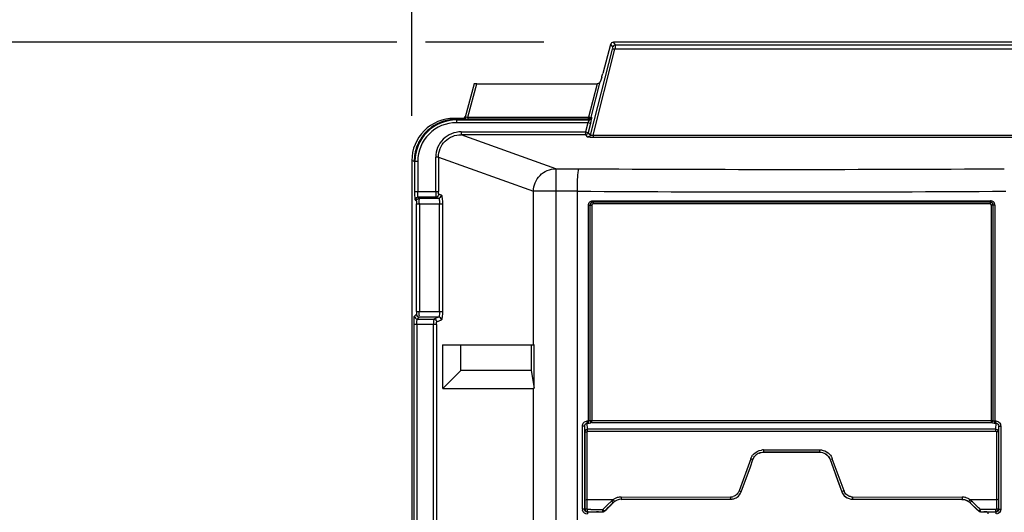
# Model space of a CAD drawing. Header units: inches. Extents: x 0 to 117, y 0 to 83.
# Tile 12 of 60: x 14.09 to 20.97, y 52.46 to 55.91. Entities that reach past the tile are written whole.
import ezdxf

# ---------------------------------------------------------------- set-up
doc = ezdxf.new("R2010")
doc.units = ezdxf.units.IN
doc.header["$LTSCALE"] = 6.431102
doc.header["$MEASUREMENT"] = 0
doc.layers.get('0').update_dxf_attribs({"linetype": 'CONTINUOUS'})
doc.styles.get("Standard").update_dxf_attribs({"font": 'txt', "width": 0.8})
doc.dimstyles.new('DIMSTYLE_1', dxfattribs={"dimtxt": 0.78125, "dimasz": 0.7, "dimexe": 0.18, "dimexo": 0.0625, "dimgap": 0.09, "dimtad": 1, "dimdec": 0, "dimzin": 4, "dimdsep": 46, "dimtxsty": 'STANDARD', "dimblk": '_FILLED', "dimblk1": '_FILLED', "dimblk2": '_FILLED', "dimcen": 0.09, "dimadec": 0, "dimazin": 0, "dimtfac": 1, "dimtdec": 0, "dimtofl": 0, "dimtmove": 0, "dimatfit": 3, "dimldrblk": '_FILLED', "dimfxl": 1, "dimtolj": 1, "dimtzin": 4, "dimarcsym": 0})

# ---------------------------------------------------------------- blocks, each defined once
blk = doc.blocks.new('_FILLED')
at = {"color": 0, "linetype": 'BYBLOCK'}
blk.add_solid([(0, 0), (-1, 0.1429), (-1, -0.1429)], dxfattribs=at)
blk = doc.blocks.new('*D13')
at = {"color": 7, "linetype": 'CONTINUOUS'}
for p, q in [((16.8292, 55.2334), (16.8292, 58.6933)), ((28.9765, 55.2334), (28.9765, 58.6933)), ((16.8292, 58.3183), (22.9029, 58.3183)), ((28.9765, 58.3183), (22.9029, 58.3183))]:
    blk.add_line(p, q, dxfattribs=at)
at = {"color": 7, "linetype": 'CONTINUOUS', "xscale": 0.7, "yscale": 0.7, "zscale": 0.7, "rotation": 180}
blk.add_blockref('_FILLED', (16.8292, 58.3183), dxfattribs=at)
at = {"color": 7, "linetype": 'CONTINUOUS', "xscale": 0.7, "yscale": 0.7, "zscale": 0.7}
blk.add_blockref('_FILLED', (28.9765, 58.3183), dxfattribs=at)
at = {"color": 7, "linetype": 'CONTINUOUS', "insert": (22.9029, 59.2949), "char_height": 0.78125, "width": 1.875, "attachment_point": 2, "line_spacing_factor": 0.9}
blk.add_mtext('309', dxfattribs=at)
blk = doc.blocks.new('*D14')
at = {"color": 7, "linetype": 'CONTINUOUS'}
for p, q in [((16.7258, 55.7473), (12.5676, 55.7473)), ((12.9426, 55.7473), (12.9426, 42.1076)), ((17.7519, 55.7473), (16.9258, 55.7473)), ((12.9426, 28.4678), (12.9426, 42.1076)), ((16.8122, 28.4678), (12.5676, 28.4678))]:
    blk.add_line(p, q, dxfattribs=at)
at = {"color": 7, "linetype": 'CONTINUOUS', "xscale": 0.7, "yscale": 0.7, "zscale": 0.7}
for p, rotation in [((12.9426, 55.7473), 90), ((12.9426, 28.4678), 270)]:
    blk.add_blockref('_FILLED', p, dxfattribs=dict(at, rotation=rotation))
at = {"color": 7, "linetype": 'CONTINUOUS', "insert": (11.9661, 42.1076), "char_height": 0.78125, "width": 1.875, "attachment_point": 2, "rotation": 90, "line_spacing_factor": 0.9}
blk.add_mtext('693', dxfattribs=at)

msp = doc.modelspace()

# ---------------------------------------------------------------- linework, layer by layer
at = {"color": 7, "linetype": 'CONTINUOUS'}
for p, q in [((18.2291, 55.6988), (18.076, 55.0994)), ((18.0949, 55.0984), (18.2481, 55.6982)), ((18.2179, 55.7327), (18.1634, 55.5296)), ((18.2179, 55.7327), (18.2322, 55.714)), ((18.2512, 55.7286), (18.2369, 55.7473)), ((27.5768, 55.7473), (18.2369, 55.7473)), ((27.5655, 55.6982), (18.2481, 55.6982)), ((18.2512, 55.7286), (27.5624, 55.7286)), ((18.1554, 55.5017), (18.1457, 55.4719)), ((17.2638, 55.4565), (17.2021, 55.2253)), ((17.2212, 55.2248), (17.2832, 55.4572)), ((17.2832, 55.4572), (18.1228, 55.4572)), ((18.1228, 55.4572), (18.0634, 55.2248)), ((18.0824, 55.2241), (18.1457, 55.4719)), ((17.1412, 55.2103), (17.1247, 55.2158)), ((17.1831, 55.2158), (17.1247, 55.2158)), ((17.1831, 55.2107), (17.1831, 55.2158)), ((17.2212, 55.2248), (17.2212, 55.2095)), ((17.2212, 55.2248), (18.0634, 55.2248)), ((18.0634, 55.2141), (18.0634, 55.2248)), ((18.0634, 55.2095), (18.0634, 55.2141)), ((18.0858, 55.2197), (18.0824, 55.2241)), ((17.1412, 55.2103), (17.1412, 55.1854)), ((17.1412, 55.2103), (17.1906, 55.2103)), ((17.1412, 55.2051), (18.0668, 55.2051)), ((18.0583, 55.1854), (17.1414, 55.1854)), ((18.0634, 55.2095), (17.2212, 55.2095)), ((18.0583, 55.1854), (18.0412, 55.1216)), ((18.0773, 55.1804), (18.0583, 55.1854)), ((18.0773, 55.1804), (18.0602, 55.1165)), ((18.0668, 55.2051), (18.0634, 55.2095)), ((17.1738, 55.1216), (17.1738, 55.1019)), ((17.1738, 55.1216), (18.0412, 55.1216)), ((17.8349, 54.8643), (17.1738, 55.1019)), ((18.0412, 55.1019), (17.1738, 55.1019)), ((18.0412, 55.1216), (18.0596, 55.1167)), ((18.0412, 55.1216), (18.0412, 55.1101)), ((18.0412, 55.1019), (18.0412, 55.1084)), ((18.0412, 55.1019), (18.0571, 55.0848)), ((18.0581, 55.0845), (18.0571, 55.0848)), ((18.063, 55.0839), (18.0581, 55.0845)), ((18.0745, 55.101), (18.0602, 55.1165)), ((18.0949, 55.0984), (18.0949, 55.0832)), ((18.0949, 55.0984), (27.7187, 55.0984)), ((27.7187, 55.0832), (18.0949, 55.0832)), ((16.9963, 54.7055), (16.9963, 54.9452)), ((17.0158, 54.9452), (16.9963, 54.9452)), ((17.0158, 54.9453), (17.0158, 54.7055)), ((17.0158, 54.9453), (17.6786, 54.707)), ((16.8292, 54.9209), (16.8292, 28.7628)), ((16.8458, 54.9153), (16.8292, 54.9208)), ((16.8707, 54.9153), (16.8458, 54.9153)), ((16.851, 54.7055), (16.851, 54.9153)), ((16.8707, 54.9154), (16.8707, 54.7055)), ((17.8349, 54.8643), (17.8349, 28.6895)), ((17.8349, 54.8643), (17.9963, 54.8643)), ((16.851, 54.7055), (17.0158, 54.7055)), ((16.881, 54.6587), (16.8736, 54.6662)), ((16.9986, 54.6662), (16.8736, 54.6662)), ((16.9986, 54.6662), (17.0165, 54.6587)), ((17.0361, 54.6784), (17.0181, 54.6858)), ((17.6786, 53.6332), (17.6786, 54.707)), ((17.9856, 54.707), (17.6786, 54.707)), ((17.9856, 28.847), (17.9856, 54.707)), ((16.8539, 54.6465), (16.8614, 54.6391)), ((16.8624, 53.8674), (16.8624, 54.6194)), ((16.8624, 54.6194), (17.0431, 54.6194)), ((16.881, 54.6587), (17.0165, 54.6587)), ((16.882, 54.6194), (16.882, 53.8674)), ((17.0236, 53.8674), (17.0236, 54.6194)), ((17.0431, 54.6194), (17.0431, 53.8674)), ((18.0628, 53.1024), (18.0628, 54.6103)), ((18.0628, 54.6103), (18.0867, 54.6103)), ((18.0731, 54.6103), (18.0731, 53.1067)), ((18.0867, 54.6103), (18.0867, 53.1067)), ((18.0935, 54.641), (20.8697, 54.641)), ((20.8691, 54.6313), (18.0942, 54.6313)), ((20.8683, 54.6184), (18.095, 54.6184)), ((20.8765, 53.1068), (20.8765, 54.6103)), ((20.9005, 54.6103), (20.8765, 54.6103)), ((20.8902, 53.1068), (20.8902, 54.6103)), ((20.9005, 54.6103), (20.9005, 53.1024)), ((16.8614, 53.8477), (16.8478, 53.8341)), ((16.8624, 53.8674), (17.0431, 53.8674)), ((16.8448, 30.0608), (16.8448, 53.7751)), ((17.0009, 53.7751), (16.8448, 53.7751)), ((16.8645, 53.7751), (16.8645, 30.0608)), ((16.8674, 53.8144), (16.881, 53.828)), ((16.8674, 53.8144), (16.9837, 53.8144)), ((17.0165, 53.828), (16.881, 53.828)), ((16.9813, 30.0608), (16.9813, 53.7751)), ((17.0165, 53.828), (16.9837, 53.8144)), ((17.0009, 53.7751), (17.0009, 30.0608)), ((17.0032, 53.7948), (17.0361, 53.8084)), ((17.0465, 53.33), (17.0465, 53.6332)), ((17.0465, 53.6332), (17.6786, 53.6332)), ((17.1708, 53.6309), (17.0465, 53.6332)), ((17.1708, 53.456), (17.1708, 53.6309)), ((17.6636, 53.6309), (17.1708, 53.6309)), ((17.6836, 53.6331), (17.6636, 53.6309)), ((17.6636, 53.6309), (17.6636, 53.456)), ((17.6786, 53.6332), (17.6845, 53.6331)), ((17.6836, 53.3319), (17.6836, 53.6331)), ((17.1708, 53.456), (17.0465, 53.33)), ((17.6636, 53.456), (17.1708, 53.456)), ((17.6636, 53.456), (17.6836, 53.3319)), ((17.0465, 53.33), (17.6786, 53.33)), ((17.6786, 52.2552), (17.6786, 53.33)), ((18.0559, 53.0445), (18.0538, 53.0876)), ((18.0551, 53.1024), (18.0628, 53.1024)), ((18.0572, 53.0876), (18.0581, 53.0876)), ((18.0731, 53.1067), (20.8765, 53.1067)), ((18.0854, 53.092), (20.8779, 53.092)), ((20.8765, 53.1068), (20.8877, 53.1067)), ((20.9005, 53.1024), (20.9081, 53.1024)), ((20.9052, 53.0876), (20.9061, 53.0877)), ((20.9074, 53.0447), (20.9095, 53.0876)), ((18.0215, 52.4859), (18.0215, 53.0666)), ((18.0351, 53.0666), (18.0215, 53.0666)), ((18.0351, 53.0666), (18.0351, 52.4859)), ((18.0351, 53.0666), (18.0371, 53.0257)), ((18.0371, 53.0257), (18.037, 52.4878)), ((18.0371, 53.0257), (18.0508, 53.0257)), ((18.0508, 53.0257), (18.0508, 52.4869)), ((18.0562, 53.0302), (20.9079, 53.0302)), ((20.9124, 53.026), (20.9125, 52.4869)), ((20.9262, 53.026), (20.9124, 53.026)), ((20.9262, 53.026), (20.9281, 53.0666)), ((20.9262, 53.026), (20.9262, 52.4878)), ((20.9281, 52.4859), (20.9281, 53.0666)), ((20.9281, 53.0666), (20.9418, 53.0666)), ((20.9418, 53.0666), (20.9418, 52.4859)), ((19.2857, 52.8846), (19.2861, 52.8849)), ((19.3291, 52.8846), (19.2857, 52.8846)), ((19.2858, 52.9006), (19.677, 52.9006)), ((19.2858, 52.9006), (19.2859, 52.8872)), ((19.2861, 52.8849), (19.6767, 52.8849)), ((19.6331, 52.8846), (19.3291, 52.8846)), ((19.6765, 52.8846), (19.6331, 52.8846)), ((19.6765, 52.8846), (19.6767, 52.8849)), ((19.677, 52.9006), (19.6768, 52.889)), ((19.1967, 52.8383), (19.1148, 52.6135)), ((19.1937, 52.783), (19.2119, 52.8329)), ((19.1967, 52.8383), (19.2098, 52.8336)), ((19.7505, 52.8328), (19.7507, 52.833)), ((19.7505, 52.8328), (19.7596, 52.8078)), ((19.7507, 52.833), (19.8326, 52.608)), ((19.7659, 52.8384), (19.753, 52.8338)), ((19.7596, 52.8078), (19.7687, 52.7828)), ((19.8479, 52.6134), (19.7659, 52.8384)), ((19.1574, 52.683), (19.1937, 52.783)), ((19.7687, 52.7828), (19.8051, 52.6828)), ((19.1392, 52.6331), (19.1574, 52.683)), ((19.8051, 52.6828), (19.8324, 52.6078)), ((19.1148, 52.6135), (19.128, 52.6088)), ((19.1301, 52.6081), (19.1392, 52.6331)), ((19.8324, 52.6078), (19.8326, 52.608)), ((19.8479, 52.6134), (19.8349, 52.6088)), ((18.2349, 52.5524), (18.0508, 52.5524)), ((18.2039, 52.5), (18.2371, 52.5327)), ((18.2371, 52.5327), (18.2372, 52.5324)), ((18.2904, 52.571), (19.0554, 52.572)), ((18.2922, 52.5552), (18.2922, 52.555)), ((19.0354, 52.5559), (19.0556, 52.5559)), ((19.056, 52.5562), (19.0556, 52.5559)), ((19.1008, 52.5702), (19.1012, 52.5705)), ((19.9063, 52.5559), (19.9065, 52.5562)), ((19.9063, 52.5559), (19.9279, 52.5559)), ((19.9072, 52.572), (20.6728, 52.571)), ((20.6711, 52.555), (20.6711, 52.5552)), ((20.7261, 52.5327), (20.726, 52.5324)), ((20.7261, 52.5327), (20.786, 52.4739)), ((20.9124, 52.5524), (20.7284, 52.5524)), ((20.7457, 52.5364), (20.7389, 52.5431)), ((20.7798, 52.5033), (20.7457, 52.5364)), ((18.0351, 52.4859), (18.0215, 52.4859)), ((18.0549, 52.4663), (18.0567, 52.4681)), ((18.0807, 52.4663), (18.0549, 52.4663)), ((18.0567, 52.4681), (18.0805, 52.4681)), ((18.0805, 52.4681), (18.1517, 52.4683)), ((18.0871, 52.4663), (18.0807, 52.4663)), ((18.1129, 52.4664), (18.0871, 52.4663)), ((18.1194, 52.4677), (18.1129, 52.4664)), ((18.1517, 52.4683), (18.1635, 52.4683)), ((18.1699, 52.4901), (18.1631, 52.4836)), ((18.1636, 52.4681), (18.1635, 52.4683)), ((18.2107, 52.5297), (18.1699, 52.4901)), ((18.1773, 52.4739), (18.1906, 52.487)), ((18.1774, 52.4737), (18.1773, 52.4739)), ((18.1906, 52.487), (18.2039, 52.5)), ((20.7866, 52.4967), (20.7798, 52.5033)), ((20.7859, 52.4737), (20.786, 52.4739)), ((20.7933, 52.4901), (20.7866, 52.4967)), ((20.8001, 52.4836), (20.7933, 52.4901)), ((20.7996, 52.4681), (20.7997, 52.4683)), ((20.7996, 52.4681), (20.818, 52.4681)), ((20.7997, 52.4683), (20.8116, 52.4683)), ((20.8843, 52.483), (20.8001, 52.4836)), ((20.8116, 52.4683), (20.8235, 52.4683)), ((20.818, 52.4681), (20.8232, 52.468)), ((20.8235, 52.4683), (20.871, 52.4682)), ((20.8439, 52.4677), (20.8503, 52.4664)), ((20.8761, 52.4663), (20.8503, 52.4664)), ((20.871, 52.4682), (20.9065, 52.4681)), ((20.9084, 52.4663), (20.8761, 52.4663)), ((20.9086, 52.483), (20.8843, 52.483)), ((20.9084, 52.4663), (20.9065, 52.4681)), ((20.9281, 52.4859), (20.9418, 52.4859))]:
    msp.add_line(p, q, dxfattribs=at)
for points in [[(18.0538, 53.0876), (18.0547, 53.0876), (18.0555, 53.0876), (18.0564, 53.0876), (18.0589, 53.0876)], [(18.0589, 53.0876), (18.0598, 53.0876), (18.0606, 53.0876), (18.0615, 53.0876)], [(20.9018, 53.0876), (20.9027, 53.0876), (20.9035, 53.0876), (20.9044, 53.0876), (20.9069, 53.0877)], [(20.9069, 53.0877), (20.9078, 53.0877), (20.9086, 53.0877), (20.9095, 53.0876)], [(18.0508, 53.0257), (18.0509, 53.0265), (18.051, 53.0271), (18.0513, 53.0277), (18.0516, 53.0282), (18.052, 53.0287), (18.0526, 53.0292), (18.0536, 53.0296), (18.0548, 53.0299), (18.0562, 53.0302)], [(20.9079, 53.0302), (20.909, 53.03), (20.9099, 53.0297), (20.9106, 53.0294), (20.9112, 53.029), (20.9116, 53.0285), (20.912, 53.028), (20.9122, 53.0274), (20.9124, 53.0267), (20.9124, 53.026)], [(18.0508, 52.4869), (18.0508, 52.4863), (18.051, 52.4856), (18.0513, 52.485), (18.0516, 52.4845), (18.0521, 52.484), (18.0527, 52.4836), (18.0533, 52.4833), (18.054, 52.4831), (18.0547, 52.483)], [(18.1616, 52.4826), (18.1617, 52.4812), (18.1617, 52.4799), (18.1617, 52.4787), (18.1618, 52.4775), (18.1618, 52.4764), (18.1619, 52.4754), (18.162, 52.4744), (18.162, 52.4735), (18.1621, 52.4727), (18.1622, 52.4721)], [(20.9125, 52.4869), (20.9124, 52.4862), (20.9123, 52.4856), (20.912, 52.485), (20.9116, 52.4844), (20.9111, 52.4839), (20.9106, 52.4836), (20.91, 52.4833), (20.9093, 52.4831), (20.9086, 52.483)]]:
    msp.add_lwpolyline(points, dxfattribs=at)
for centre, radius, start, end in [((17.1245, 54.9206), 0.2952, 89.9487, 179.95305), ((17.141, 54.9151), 0.29, 89.94976, 179.97138), ((17.141, 54.9151), 0.2703, 89.90986, 179.95135), ((17.2204, 55.8457), 0.6361, 269.43153, 270.06514), ((17.1409, 54.9152), 0.2951, 151.74314, 158.90066), ((19.4816, 292.7662), 237.9066, 269.642291, 270.357709), ((19.4814, 297.9388), 243.2365, 269.647648, 270.352465), ((20.8698, 54.6103), 0.0307, 0.02661, 90.03481), ((19.2857, 52.8065), 0.0782, 113.71247, 137.66566), ((19.2859, 52.8064), 0.0942, 90.04069, 98.86086), ((19.677, 52.8059), 0.0783, 20.03141, 89.99289), ((19.2861, 52.8057), 0.0951, 137.57025, 144.87703), ((19.9066, 52.6349), 0.0625, 200.06357, 208.17534), ((15.5573, 55.2348), 3.7893, 314.44789, 314.73687), ((18.2862, 52.4865), 0.0836, 123.38429, 127.88117), ((18.2923, 52.4769), 0.0784, 90.12735, 134.41893), ((18.2878, 52.4839), 0.0866, 110.15059, 123.31605), ((18.2907, 52.4759), 0.0951, 94.07985, 110.15235), ((18.2901, 52.4845), 0.0865, 89.76187, 94.05314), ((19.0553, 52.6348), 0.0628, 270.06942, 278.66347), ((19.0559, 52.6346), 0.0784, 270.0572, 277.9005), ((19.0551, 52.6363), 0.0644, 278.64113, 286.592), ((19.0553, 52.6358), 0.0798, 278.18305, 293.4174), ((19.0562, 52.6347), 0.0784, 293.32331, 304.98794), ((19.9066, 52.6344), 0.0782, 262.09355, 269.93674), ((19.9072, 52.6348), 0.0628, 261.86083, 269.93263), ((20.6725, 52.4751), 0.0959, 74.00084, 89.82271), ((20.671, 52.4763), 0.0786, 45.5707, 65.19178), ((20.6742, 52.482), 0.0889, 52.42758, 56.70698), ((18.0565, 52.4859), 0.035, 180.06938, 191.00176), ((18.1126, 44.6246), 7.8586, 90.24472, 90.42181), ((18.131, 62.3669), 9.8988, 270.0522, 270.18874), ((18.1008, 56.0285), 3.5455, 270.81418, 271.00743)]:
    msp.add_arc(centre, radius, start, end, dxfattribs=at)
for centre, major_axis, ratio, start_param, end_param in [((18.2369, 55.7276), (0.012, -0.0157), 0.997825, 2.488145, 3.79504), ((18.1613, 55.5296), (0.0106, 0.0394), 0.050613, -2.342596, -1.557198), ((17.2841, 55.4565), (0.0204, 0), 0.034304, 1.618834, 3.127875), ((17.1831, 55.2355), (0, 0.0197), 0.999848, -3.141593, -1.832596), ((17.8349, 53.4875), (0.1572, 0.1572), 0.062915, -3.078761, -2.92167), ((19.4816, 53.4797), (11.1094, 10.8658), 0.012479, 1.670833, 1.676255), ((19.4816, 53.4797), (11.1094, -10.8658), 0.012479, 1.465337, 1.47076), ((18.1429, 52.4676), (0.0236, 0), 0.017455, 2.028416, 3.054326), ((20.8204, 52.4676), (0.0236, 0), 0.017455, 0.087266, 1.449748)]:
    msp.add_ellipse(centre, major_axis=major_axis, ratio=ratio, start_param=start_param, end_param=end_param, dxfattribs=at)
for points, knots in [([(18.2322, 55.714), (18.233, 55.7131), (18.2307, 55.7079), (18.2304, 55.7038), (18.2294, 55.7005)], [0, 0, 0, 0, 0.255534, 1, 1, 1, 1]), ([(18.2481, 55.6982), (18.2461, 55.6987), (18.2425, 55.6995), (18.2375, 55.7001), (18.2348, 55.7008), (18.2315, 55.6999), (18.2335, 55.6987), (18.2341, 55.6983)], [0, 0, 0, 0, 0.348587, 0.603229, 0.79292, 0.873186, 1, 1, 1, 1]), ([(18.2512, 55.7286), (18.2473, 55.7286), (18.2388, 55.7285), (18.2352, 55.719), (18.2365, 55.7158)], [0, 0, 0, 0, 0.528857, 1, 1, 1, 1]), ([(18.2512, 55.7286), (18.2524, 55.7258), (18.2488, 55.7151), (18.2491, 55.7052), (18.2481, 55.6982)], [0, 0, 0, 0, 0.300445, 1, 1, 1, 1]), ([(18.1457, 55.4719), (18.1437, 55.4655), (18.1348, 55.4586), (18.1255, 55.4572), (18.1228, 55.4572)], [0, 0, 0, 0, 0.710194, 1, 1, 1, 1]), ([(17.2021, 55.2253), (17.2011, 55.2215), (17.1987, 55.2134), (17.1887, 55.2123), (17.1859, 55.2144)], [0, 0, 0, 0, 0.529637, 1, 1, 1, 1]), ([(17.2054, 55.2235), (17.2044, 55.2202), (17.2033, 55.2132), (17.1947, 55.2121), (17.1928, 55.2139)], [0, 0, 0, 0, 0.567918, 1, 1, 1, 1]), ([(17.2054, 55.2235), (17.2045, 55.2236), (17.2031, 55.2235), (17.202, 55.2249), (17.2021, 55.2253)], [0, 0, 0, 0, 0.670257, 1, 1, 1, 1]), ([(18.0634, 55.2248), (18.0676, 55.2238), (18.073, 55.2232), (18.0814, 55.2222), (18.0824, 55.2241)], [0, 0, 0, 0, 0.668168, 1, 1, 1, 1]), ([(18.0824, 55.2241), (18.0814, 55.2203), (18.0791, 55.2122), (18.0691, 55.2112), (18.0663, 55.2133)], [0, 0, 0, 0, 0.528746, 1, 1, 1, 1]), ([(18.0858, 55.2197), (18.0848, 55.2159), (18.0825, 55.2077), (18.0724, 55.2067), (18.0696, 55.2088)], [0, 0, 0, 0, 0.528857, 1, 1, 1, 1]), ([(18.0773, 55.1804), (18.0797, 55.1893), (18.0834, 55.2014), (18.0848, 55.214), (18.0865, 55.2187), (18.0858, 55.2197)], [0, 0, 0, 0, 0.687001, 0.90896, 1, 1, 1, 1]), ([(17.1906, 55.2103), (17.1886, 55.2104), (17.1871, 55.2102), (17.1832, 55.2106), (17.1852, 55.2107), (17.1858, 55.2107)], [0, 0, 0, 0, 0.688731, 0.780325, 1, 1, 1, 1]), ([(17.1906, 55.2103), (17.1922, 55.2102), (17.2, 55.2098), (17.2079, 55.2096), (17.2141, 55.2096)], [0, 0, 0, 0, 0.207122, 1, 1, 1, 1]), ([(18.0668, 55.2051), (18.0688, 55.2038), (18.0615, 55.1949), (18.0606, 55.1897), (18.0583, 55.1854)], [0, 0, 0, 0, 0.331025, 1, 1, 1, 1]), ([(17.1738, 55.1216), (17.1286, 55.1216), (17.0344, 55.0845), (16.9962, 54.9904), (16.9963, 54.9452)], [0, 0, 0, 0, 0.500177, 1, 1, 1, 1]), ([(17.0158, 54.9452), (17.0158, 54.9853), (17.0498, 55.0691), (17.1336, 55.1019), (17.1738, 55.1019)], [0, 0, 0, 0, 0.499366, 1, 1, 1, 1]), ([(18.0602, 55.1165), (18.0592, 55.1127), (18.0569, 55.1045), (18.0469, 55.1036), (18.0441, 55.1057)], [0, 0, 0, 0, 0.528814, 1, 1, 1, 1]), ([(18.076, 55.0994), (18.075, 55.0956), (18.0727, 55.0874), (18.0627, 55.0864), (18.0598, 55.0885)], [0, 0, 0, 0, 0.528935, 1, 1, 1, 1]), ([(18.0949, 55.0832), (18.0918, 55.0832), (18.0812, 55.0832), (18.0705, 55.0834), (18.063, 55.0839)], [0, 0, 0, 0, 0.292422, 1, 1, 1, 1]), ([(18.0949, 55.0984), (18.0905, 55.0973), (18.0857, 55.0963), (18.0759, 55.0975), (18.076, 55.0994)], [0, 0, 0, 0, 0.707846, 1, 1, 1, 1]), ([(17.6786, 54.707), (17.6789, 54.747), (17.7122, 54.83), (17.795, 54.8641), (17.8349, 54.8643)], [0, 0, 0, 0, 0.501232, 1, 1, 1, 1]), ([(17.9856, 54.707), (17.9856, 54.7265), (17.9866, 54.7624), (17.9873, 54.8117), (17.9928, 54.8418), (17.9923, 54.8616), (17.9963, 54.8643)], [0, 0, 0, 0, 0.371107, 0.688894, 0.908275, 1, 1, 1, 1]), ([(16.8539, 54.6465), (16.8527, 54.6478), (16.8531, 54.6548), (16.8504, 54.6734), (16.851, 54.6919), (16.851, 54.7055)], [0, 0, 0, 0, 0.092283, 0.311992, 1, 1, 1, 1]), ([(16.8736, 54.6662), (16.8726, 54.6669), (16.8725, 54.6718), (16.8704, 54.6839), (16.8707, 54.6964), (16.8707, 54.7055)], [0, 0, 0, 0, 0.094089, 0.313616, 1, 1, 1, 1]), ([(16.9963, 54.7055), (16.9963, 54.6964), (16.9959, 54.684), (16.9978, 54.6718), (16.9977, 54.667), (16.9986, 54.6662)], [0, 0, 0, 0, 0.687208, 0.906873, 1, 1, 1, 1]), ([(17.0181, 54.6858), (17.0162, 54.6867), (17.017, 54.6955), (17.0158, 54.701), (17.0158, 54.7055)], [0, 0, 0, 0, 0.325254, 1, 1, 1, 1]), ([(17.0361, 54.6784), (17.0379, 54.6776), (17.0394, 54.6701), (17.0429, 54.6519), (17.0431, 54.633), (17.0431, 54.6194)], [0, 0, 0, 0, 0.099499, 0.318444, 1, 1, 1, 1]), ([(16.8614, 54.6391), (16.8629, 54.6376), (16.8612, 54.6298), (16.8624, 54.6239), (16.8624, 54.6194)], [0, 0, 0, 0, 0.320726, 1, 1, 1, 1]), ([(16.882, 54.6194), (16.882, 54.6285), (16.8804, 54.6411), (16.8829, 54.6551), (16.881, 54.6587)], [0, 0, 0, 0, 0.689101, 1, 1, 1, 1]), ([(17.0165, 54.6587), (17.0207, 54.6576), (17.0219, 54.6396), (17.0236, 54.6285), (17.0236, 54.6194)], [0, 0, 0, 0, 0.323609, 1, 1, 1, 1]), ([(18.0628, 54.6103), (18.0627, 54.6182), (18.0694, 54.6347), (18.0857, 54.6407), (18.0935, 54.641)], [0, 0, 0, 0, 0.501341, 1, 1, 1, 1]), ([(18.0935, 54.641), (18.0935, 54.6392), (18.0937, 54.636), (18.0939, 54.6327), (18.0942, 54.6313)], [0, 0, 0, 0, 0.55914, 1, 1, 1, 1]), ([(20.8697, 54.641), (20.8697, 54.6392), (20.8696, 54.636), (20.8694, 54.6327), (20.8691, 54.6313)], [0, 0, 0, 0, 0.55914, 1, 1, 1, 1]), ([(16.8624, 53.8674), (16.8624, 53.8628), (16.8612, 53.8569), (16.8628, 53.8491), (16.8614, 53.8477)], [0, 0, 0, 0, 0.691412, 1, 1, 1, 1]), ([(16.881, 53.828), (16.8829, 53.8317), (16.8804, 53.8457), (16.882, 53.8583), (16.882, 53.8674)], [0, 0, 0, 0, 0.310894, 1, 1, 1, 1]), ([(17.0236, 53.8674), (17.0236, 53.8583), (17.0219, 53.8472), (17.0208, 53.8292), (17.0165, 53.828)], [0, 0, 0, 0, 0.67555, 1, 1, 1, 1]), ([(17.0431, 53.8674), (17.0431, 53.8538), (17.0429, 53.8349), (17.0394, 53.8167), (17.0379, 53.8092), (17.0361, 53.8084)], [0, 0, 0, 0, 0.680553, 0.900121, 1, 1, 1, 1]), ([(16.8448, 53.7751), (16.8448, 53.7887), (16.8442, 53.8072), (16.8469, 53.8258), (16.8465, 53.8328), (16.8478, 53.8341)], [0, 0, 0, 0, 0.688005, 0.907711, 1, 1, 1, 1]), ([(16.8645, 53.7751), (16.8645, 53.7841), (16.8642, 53.7967), (16.8663, 53.8088), (16.8664, 53.8137), (16.8674, 53.8144)], [0, 0, 0, 0, 0.68557, 0.905493, 1, 1, 1, 1]), ([(16.9837, 53.8144), (16.9827, 53.8137), (16.9829, 53.8088), (16.981, 53.7966), (16.9814, 53.7841), (16.9813, 53.7751)], [0, 0, 0, 0, 0.093172, 0.31281, 1, 1, 1, 1]), ([(17.0009, 53.7751), (17.0009, 53.7797), (17.002, 53.7851), (17.0013, 53.794), (17.0032, 53.7948)], [0, 0, 0, 0, 0.686024, 1, 1, 1, 1]), ([(18.0215, 53.0666), (18.0215, 53.0755), (18.0278, 53.0942), (18.0463, 53.1024), (18.0551, 53.1024)], [0, 0, 0, 0, 0.502573, 1, 1, 1, 1]), ([(18.0538, 53.0876), (18.054, 53.0882), (18.0551, 53.0923), (18.0551, 53.0966), (18.0548, 53.1002)], [0, 0, 0, 0, 0.153083, 1, 1, 1, 1]), ([(18.0615, 53.0876), (18.0617, 53.0882), (18.0627, 53.0923), (18.0628, 53.0966), (18.0624, 53.1002)], [0, 0, 0, 0, 0.153028, 1, 1, 1, 1]), ([(18.0615, 53.0876), (18.0657, 53.0877), (18.0717, 53.088), (18.0808, 53.0893), (18.0815, 53.0919)], [0, 0, 0, 0, 0.60647, 1, 1, 1, 1]), ([(18.0854, 53.0919), (18.0856, 53.0926), (18.0867, 53.0966), (18.0867, 53.101), (18.0864, 53.1045)], [0, 0, 0, 0, 0.15303, 1, 1, 1, 1]), ([(20.8779, 53.092), (20.8776, 53.0926), (20.8766, 53.0967), (20.8766, 53.101), (20.8768, 53.1046)], [0, 0, 0, 0, 0.153255, 1, 1, 1, 1]), ([(20.9018, 53.0876), (20.9016, 53.0882), (20.9005, 53.0923), (20.9005, 53.0967), (20.9009, 53.1002)], [0, 0, 0, 0, 0.15277, 1, 1, 1, 1]), ([(20.9081, 53.1024), (20.917, 53.1025), (20.9358, 53.0943), (20.9413, 53.0755), (20.9418, 53.0666)], [0, 0, 0, 0, 0.497397, 1, 1, 1, 1]), ([(20.9095, 53.0876), (20.9092, 53.0882), (20.9082, 53.0923), (20.9081, 53.0967), (20.9085, 53.1002)], [0, 0, 0, 0, 0.152827, 1, 1, 1, 1]), ([(18.0559, 53.0445), (18.0557, 53.0439), (18.0546, 53.0398), (18.0546, 53.0355), (18.0549, 53.032)], [0, 0, 0, 0, 0.152726, 1, 1, 1, 1]), ([(20.9074, 53.0447), (20.6703, 53.0449), (19.7198, 53.0453), (18.7693, 53.0449), (18.0559, 53.0445)], [0, 0, 0, 0, 0.249478, 1, 1, 1, 1]), ([(18.0371, 52.5529), (18.0376, 52.5521), (18.0424, 52.5534), (18.0456, 52.5525), (18.0485, 52.5526)], [0, 0, 0, 0, 0.236761, 1, 1, 1, 1]), ([(18.2243, 52.5431), (18.2257, 52.5418), (18.227, 52.5399), (18.235, 52.5338), (18.2338, 52.5355)], [0, 0, 0, 0, 0.461592, 1, 1, 1, 1]), ([(18.2459, 52.5401), (18.2448, 52.5396), (18.2413, 52.5447), (18.2389, 52.5471), (18.2373, 52.5499)], [0, 0, 0, 0, 0.274849, 1, 1, 1, 1]), ([(18.2904, 52.571), (18.2904, 52.5692), (18.2902, 52.567), (18.2915, 52.5573), (18.2918, 52.5594)], [0, 0, 0, 0, 0.465953, 1, 1, 1, 1]), ([(19.0554, 52.572), (19.0554, 52.5701), (19.0555, 52.5657), (19.0553, 52.5624), (19.0558, 52.5577), (19.0558, 52.5598), (19.0559, 52.5604)], [0, 0, 0, 0, 0.355959, 0.811469, 0.876449, 1, 1, 1, 1]), ([(19.9071, 52.572), (19.9071, 52.5701), (19.907, 52.5657), (19.9072, 52.5624), (19.9068, 52.5577), (19.9067, 52.5598), (19.9067, 52.5604)], [0, 0, 0, 0, 0.355959, 0.811462, 0.876429, 1, 1, 1, 1]), ([(20.6728, 52.571), (20.6728, 52.5692), (20.6731, 52.567), (20.6718, 52.5574), (20.6715, 52.5595)], [0, 0, 0, 0, 0.4679, 1, 1, 1, 1]), ([(20.7174, 52.5401), (20.7185, 52.5396), (20.722, 52.5447), (20.7243, 52.5471), (20.726, 52.5499)], [0, 0, 0, 0, 0.274812, 1, 1, 1, 1]), ([(20.7261, 52.5327), (20.7271, 52.532), (20.7315, 52.5363), (20.7341, 52.5384), (20.736, 52.5409)], [0, 0, 0, 0, 0.274007, 1, 1, 1, 1]), ([(20.9262, 52.5529), (20.9257, 52.5521), (20.9208, 52.5534), (20.9177, 52.5525), (20.9147, 52.5526)], [0, 0, 0, 0, 0.236908, 1, 1, 1, 1]), ([(18.0508, 52.4869), (18.0491, 52.487), (18.0452, 52.4871), (18.0422, 52.4868), (18.0382, 52.4875), (18.0401, 52.4876), (18.0406, 52.4876)], [0, 0, 0, 0, 0.36462, 0.813153, 0.873266, 1, 1, 1, 1]), ([(18.0547, 52.4814), (18.0548, 52.4798), (18.0549, 52.4764), (18.0551, 52.4737), (18.0556, 52.4688), (18.0563, 52.4711), (18.0564, 52.4717)], [0, 0, 0, 0, 0.362358, 0.693038, 0.863305, 1, 1, 1, 1]), ([(18.0549, 52.4663), (18.0561, 52.4661), (18.0565, 52.4601), (18.0567, 52.4568), (18.0564, 52.4537)], [0, 0, 0, 0, 0.272342, 1, 1, 1, 1]), ([(18.1623, 52.4714), (18.1624, 52.4711), (18.163, 52.4698), (18.1631, 52.4718), (18.1632, 52.4724)], [0, 0, 0, 0, 0.312673, 1, 1, 1, 1]), ([(18.1635, 52.4683), (18.165, 52.4683), (18.1678, 52.4684), (18.1706, 52.4691), (18.1718, 52.4698)], [0, 0, 0, 0, 0.506084, 1, 1, 1, 1]), ([(18.1718, 52.477), (18.1727, 52.4763), (18.1758, 52.4738), (18.1739, 52.4761), (18.1735, 52.4765)], [0, 0, 0, 0, 0.653028, 1, 1, 1, 1]), ([(18.1718, 52.4698), (18.1726, 52.4703), (18.1741, 52.4716), (18.1749, 52.4734), (18.1751, 52.4744)], [0, 0, 0, 0, 0.467912, 1, 1, 1, 1]), ([(20.786, 52.4739), (20.787, 52.4732), (20.7907, 52.4788), (20.7942, 52.4796), (20.7971, 52.481)], [0, 0, 0, 0, 0.27621, 1, 1, 1, 1]), ([(20.7914, 52.4699), (20.7906, 52.4703), (20.7891, 52.4716), (20.7884, 52.4734), (20.7881, 52.4744)], [0, 0, 0, 0, 0.468702, 1, 1, 1, 1]), ([(20.7996, 52.4681), (20.7982, 52.4681), (20.7953, 52.4682), (20.7925, 52.4689), (20.7913, 52.4697)], [0, 0, 0, 0, 0.505866, 1, 1, 1, 1]), ([(20.7997, 52.4683), (20.7983, 52.4683), (20.7954, 52.4684), (20.7926, 52.4691), (20.7914, 52.4699)], [0, 0, 0, 0, 0.506053, 1, 1, 1, 1]), ([(20.7997, 52.4683), (20.8001, 52.4684), (20.8029, 52.4724), (20.8014, 52.4772), (20.7994, 52.4805)], [0, 0, 0, 0, 0.099771, 1, 1, 1, 1]), ([(20.8503, 52.4664), (20.8505, 52.4664), (20.8508, 52.4657), (20.8509, 52.4652), (20.851, 52.4648)], [0, 0, 0, 0, 0.307058, 1, 1, 1, 1]), ([(20.851, 52.4648), (20.8515, 52.4625), (20.8516, 52.4589), (20.8514, 52.4553), (20.8513, 52.4541)], [0, 0, 0, 0, 0.654872, 1, 1, 1, 1]), ([(20.9084, 52.4663), (20.9072, 52.4661), (20.9068, 52.4602), (20.9066, 52.4569), (20.9069, 52.4538)], [0, 0, 0, 0, 0.270184, 1, 1, 1, 1]), ([(20.9068, 52.4682), (20.9071, 52.4685), (20.9086, 52.4725), (20.9084, 52.4767), (20.9081, 52.4804)], [0, 0, 0, 0, 0.105242, 1, 1, 1, 1]), ([(20.9262, 52.4878), (20.926, 52.4869), (20.9206, 52.4878), (20.9177, 52.4871), (20.9148, 52.4871)], [0, 0, 0, 0, 0.239101, 1, 1, 1, 1])]:
    msp.add_open_spline(points, degree=3, knots=knots, dxfattribs=at)
for points in [[(17.2212, 55.2248), (17.217, 55.2239), (17.2085, 55.2199), (17.2085, 55.2241)], [(16.9675, 55.1539), (16.932, 55.1282), (16.9017, 55.0935), (16.8809, 55.0549)], [(17.1412, 55.2103), (17.0803, 55.2103), (17.0167, 55.1897), (16.9675, 55.1539)], [(16.8656, 55.0214), (16.8526, 54.9878), (16.8458, 54.9513), (16.8458, 54.9153)], [(16.8736, 54.6662), (16.8643, 54.6661), (16.854, 54.6558), (16.8539, 54.6465)], [(17.0181, 54.6858), (17.0181, 54.6766), (17.0079, 54.6662), (16.9986, 54.6662)], [(17.0165, 54.6587), (17.0258, 54.6588), (17.036, 54.6692), (17.0361, 54.6784)], [(16.8614, 54.6391), (16.8614, 54.6483), (16.8718, 54.6587), (16.881, 54.6587)], [(18.0942, 54.6313), (18.0842, 54.6314), (18.0731, 54.6202), (18.0731, 54.6103)], [(18.095, 54.6184), (18.0912, 54.6184), (18.0867, 54.6142), (18.0867, 54.6103)], [(18.0942, 54.6313), (18.0949, 54.6276), (18.0951, 54.6237), (18.0948, 54.6199)], [(20.8691, 54.6313), (20.8684, 54.6276), (20.8682, 54.6237), (20.8685, 54.6199)], [(20.8765, 54.6103), (20.8766, 54.6142), (20.8721, 54.6184), (20.8683, 54.6184)], [(20.8902, 54.6103), (20.8902, 54.6202), (20.879, 54.6314), (20.8691, 54.6313)], [(16.8614, 53.8477), (16.8614, 53.8384), (16.8718, 53.8281), (16.881, 53.828)], [(16.8478, 53.8341), (16.8478, 53.8248), (16.8581, 53.8144), (16.8674, 53.8144)], [(16.9837, 53.8144), (16.9929, 53.8144), (17.0032, 53.804), (17.0032, 53.7948)], [(17.0361, 53.8084), (17.036, 53.8176), (17.0258, 53.828), (17.0165, 53.828)], [(18.0351, 53.0666), (18.0351, 53.0759), (18.0444, 53.088), (18.0538, 53.0876)], [(18.0731, 53.1067), (18.0705, 53.104), (18.0665, 53.1024), (18.0628, 53.1024)], [(18.0854, 53.092), (18.0802, 53.0934), (18.0737, 53.0999), (18.0757, 53.1049)], [(20.8779, 53.092), (20.8853, 53.0889), (20.8937, 53.0876), (20.9018, 53.0876)], [(20.8902, 53.1067), (20.8892, 53.1017), (20.884, 53.0925), (20.8799, 53.0955)], [(20.8902, 53.1068), (20.8928, 53.1041), (20.8968, 53.1025), (20.9005, 53.1024)], [(20.9095, 53.0876), (20.9188, 53.088), (20.9282, 53.076), (20.9281, 53.0666)], [(18.0371, 53.0257), (18.0371, 53.0346), (18.047, 53.0442), (18.0559, 53.0445)], [(20.9074, 53.0447), (20.9162, 53.0444), (20.9261, 53.0348), (20.9262, 53.026)], [(20.9087, 53.03), (20.9087, 53.0337), (20.909, 53.0448), (20.9075, 53.0413)], [(19.2159, 52.8698), (19.23, 52.8853), (19.2506, 52.8963), (19.2714, 52.8995)], [(19.2542, 52.8781), (19.2642, 52.8825), (19.2752, 52.8848), (19.2861, 52.8849)], [(19.2543, 52.8781), (19.2641, 52.8823), (19.275, 52.8846), (19.2857, 52.8846)], [(19.6765, 52.8846), (19.6837, 52.8846), (19.691, 52.8835), (19.698, 52.8816)], [(19.677, 52.9006), (19.6854, 52.9006), (19.6938, 52.8994), (19.7019, 52.8972)], [(19.7019, 52.8972), (19.7186, 52.8927), (19.7345, 52.8831), (19.7463, 52.8705)], [(19.7078, 52.8781), (19.7237, 52.8712), (19.7378, 52.8581), (19.746, 52.8428)], [(19.1967, 52.8383), (19.1996, 52.8461), (19.2035, 52.8536), (19.2083, 52.8604)], [(19.2119, 52.8329), (19.2154, 52.8425), (19.2209, 52.8516), (19.2278, 52.8591)], [(19.7463, 52.8705), (19.7548, 52.8613), (19.7616, 52.8502), (19.7659, 52.8384)], [(19.1012, 52.5705), (19.1142, 52.5795), (19.1247, 52.5932), (19.1301, 52.6081)], [(19.1148, 52.6135), (19.1119, 52.6057), (19.1074, 52.5983), (19.1017, 52.5922)], [(19.8324, 52.6078), (19.836, 52.5978), (19.8419, 52.5884), (19.8492, 52.5806)], [(19.8326, 52.608), (19.8362, 52.5981), (19.842, 52.5887), (19.8493, 52.5809)], [(19.8746, 52.581), (19.865, 52.5868), (19.8568, 52.5955), (19.8515, 52.6054)], [(18.2243, 52.5431), (18.2278, 52.5463), (18.2312, 52.5495), (18.2349, 52.5524)], [(18.2922, 52.5552), (18.5468, 52.5557), (18.8014, 52.556), (19.056, 52.5562)], [(18.2922, 52.555), (18.5399, 52.5554), (18.7876, 52.5558), (19.0354, 52.5559)], [(19.1017, 52.5922), (19.0942, 52.584), (19.0841, 52.5778), (19.0735, 52.5746)], [(19.8492, 52.5806), (19.8611, 52.568), (19.8782, 52.5592), (19.8953, 52.5567)], [(19.8493, 52.5809), (19.8613, 52.5682), (19.8786, 52.5594), (19.8959, 52.557)], [(19.8983, 52.5726), (19.89, 52.5738), (19.8818, 52.5767), (19.8746, 52.581)], [(19.9065, 52.5562), (20.1614, 52.556), (20.4162, 52.5557), (20.6711, 52.5552)], [(19.9279, 52.5559), (20.1756, 52.5558), (20.4234, 52.5554), (20.6711, 52.555)], [(20.671, 52.555), (20.6822, 52.5549), (20.6937, 52.5524), (20.7039, 52.5477)], [(20.6712, 52.5552), (20.6874, 52.5552), (20.7043, 52.5497), (20.7174, 52.5401)], [(20.699, 52.5673), (20.7074, 52.5649), (20.7156, 52.5611), (20.723, 52.5563)], [(20.7389, 52.5431), (20.7355, 52.5463), (20.732, 52.5495), (20.7284, 52.5524)], [(18.0567, 52.4506), (18.0417, 52.4505), (18.025, 52.4645), (18.0221, 52.4792)], [(18.0549, 52.4663), (18.0456, 52.4662), (18.0351, 52.4766), (18.0351, 52.4859)], [(18.037, 52.4878), (18.037, 52.4785), (18.0474, 52.4681), (18.0567, 52.4681)], [(18.079, 52.4831), (18.1031, 52.4832), (18.1271, 52.4831), (18.1512, 52.4834)], [(18.1631, 52.4836), (18.162, 52.4797), (18.1617, 52.4754), (18.1623, 52.4714)], [(18.1642, 52.4846), (18.1661, 52.4816), (18.1689, 52.4791), (18.1718, 52.477)], [(18.1774, 52.4737), (18.1743, 52.4707), (18.1685, 52.4676), (18.1648, 52.47)], [(20.9262, 52.4878), (20.9262, 52.4785), (20.9158, 52.4681), (20.9065, 52.4681)], [(20.9281, 52.4859), (20.9281, 52.4766), (20.9176, 52.4662), (20.9084, 52.4663)], [(20.9418, 52.4859), (20.9418, 52.4709), (20.9279, 52.454), (20.9132, 52.4512)]]:
    msp.add_open_spline(points, degree=3, dxfattribs=at)

# ---------------------------------------------------------------- dimensions: what is measured, and where the dimension line sits
for base, p1, p2, angle, picture, middle in [((16.8292, 58.3183), (28.9765, 55.2334), (16.8292, 55.2334), 180, '*D13', (21.9654, 58.9042)), ((12.9426, 28.4678), (17.7519, 55.7473), (16.8122, 28.4678), 270, '*D14', (12.7768, 41.2694))]:
    dim = msp.add_linear_dim(base=base, p1=p1, p2=p2, angle=angle, dimstyle='DIMSTYLE_1', dxfattribs=at)
    dim.commit()
    dim.dimension.update_dxf_attribs({"geometry": picture, "text_midpoint": middle, "dimtype": 160})

doc.saveas('drawing.dxf')
